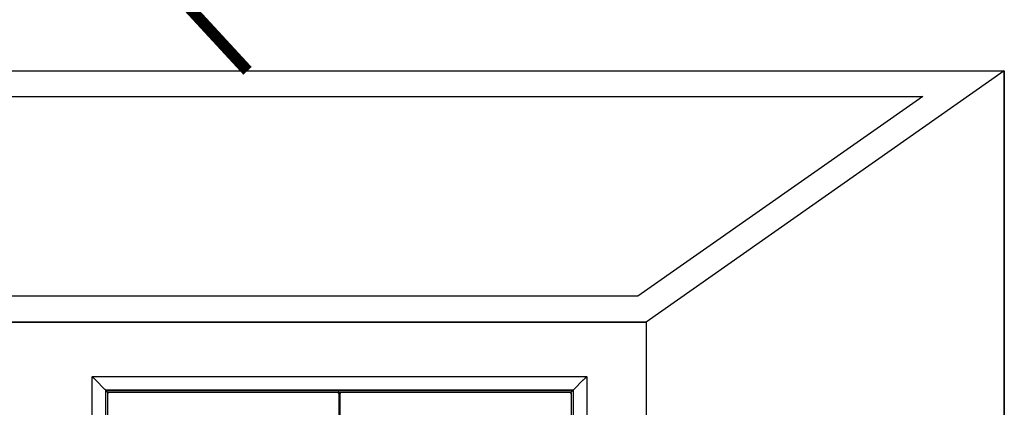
# Model space of a CAD drawing. Header units: millimetres. Extents: x 11359 to 209982, y 9392 to 44475.
# Tile 29 of 33: x 147755 to 151199, y 39064 to 40418. Entities that reach past the tile are written whole.
import ezdxf

# ---------------------------------------------------------------- set-up
doc = ezdxf.new("R2010")
doc.units = ezdxf.units.MM
doc.layers.add('Obudowa', color=7, linetype='Continuous')

# ---------------------------------------------------------------- blocks, each defined once
blk = doc.blocks.new('D_2500x1500_2s_p_zal_gor_dol_front_WA2-03-600-2007-31-RAL-05')
at = {"color": 7, "linetype": 'Continuous'}
for p, q in [((-865, 0.5), (-865, 2699.5)), ((-853.7, 2688.2), (-865, 2699.5)), ((-865, 2699.5), (-864.5, 2699.5)), ((-864.5, 2700), (864.5, 2700)), ((-853.2, 2688.7), (-864.5, 2700)), ((-864.5, 2700), (-864.5, 2699.5)), ((-853.2, 2688.2), (-864.5, 2699.5)), ((-853.2, 2688.2), (-864.5, 2699.5)), ((-853, 2688), (-853.7, 2688.2)), ((-853.7, 2688.2), (-853.2, 2688.2)), ((-853, 2688), (-853.2, 2688.7)), ((-853.2, 2688.7), (-853.2, 2688.2)), ((-820.3, 2655.3), (-853, 2688)), ((-820.3, 2655.3), (-853, 2688)), ((820.3, 2655.3), (853, 2688)), ((820.3, 2655.3), (853, 2688)), ((853, 2688), (853.2, 2688.7)), ((853, 2688), (853.7, 2688.2)), ((853.2, 2688.7), (864.5, 2700)), ((853.2, 2688.2), (864.5, 2699.5)), ((853.2, 2688.2), (864.5, 2699.5)), ((853.2, 2688.7), (853.2, 2688.2)), ((853.7, 2688.2), (853.2, 2688.2)), ((853.7, 2688.2), (865, 2699.5)), ((864.5, 2700), (864.5, 2699.5)), ((865, 2699.5), (864.5, 2699.5)), ((865, 2699.5), (865, 0.5)), ((-817.5, 2652.5), (-820.3, 2655.3)), ((-817.5, 2652.5), (-820.3, 2655.3)), ((-817.5, 47.5), (-817.5, 2652.5)), ((-816.7, 2651.7), (-817.5, 2652.5)), ((-817.5, 2652.5), (-816.5, 2652.5)), ((-816.7, 2651.7), (-817.5, 2652.5)), ((816.5, 2652.5), (-816.5, 2652.5)), ((-816.5, 2652.5), (-816.5, 2652.5)), ((-816.5, 2652.5), (-816.5, 2652.1)), ((-816.5, 2650.1), (-816.5, 2652.1)), ((-816.5, 2652.1), (-811.5, 2651.6)), ((811.5, 2651.6), (816.5, 2652.1)), ((816.5, 2652.5), (817.5, 2652.5)), ((816.5, 2652.5), (816.5, 2652.5)), ((816.5, 2652.5), (816.5, 2652.1)), ((816.5, 2652.1), (816.5, 2650.1)), ((816.7, 2651.7), (817.5, 2652.5)), ((816.7, 2651.7), (817.5, 2652.5)), ((817.5, 2652.5), (820.3, 2655.3)), ((817.5, 2652.5), (820.3, 2655.3)), ((817.5, 2652.5), (817.5, 47.5)), ((-816.5, 2651.5), (-816.7, 2651.7)), ((-816.5, 2651.5), (-816.7, 2651.7)), ((-811.5, 2649.6), (-816.5, 2650.1)), ((-808.5, 2643.5), (-814.9, 2649.9)), ((-808.5, 2643.5), (-814.9, 2649.9)), ((811.5, 2651.6), (-811.5, 2651.6)), ((-811.5, 2651.6), (-811.5, 2649.6)), ((811.5, 2649.6), (-811.5, 2649.6)), ((-810.5, 56.5), (-810.5, 2643.5)), ((-810.5, 2643.5), (-808.5, 2643.5)), ((-808.5, 2645.5), (-808.5, 2643.5)), ((-808.5, 2645.5), (-5.3, 2645.5)), ((-5.3, 2645.5), (-5.3, 2642.7)), ((-5.3, 2645.5), (-4.5, 2645.5)), ((-5.3, 2643.5), (-4.5, 2643.5)), ((-2.5, 2642.7), (-5.3, 2642.7)), ((-2.5, 2645.5), (-4.5, 2645.5)), ((-4.5, 2645.5), (-4.5, 2642.7)), ((-4.5, 2645.5), (-4.5, 2643.5)), ((-4.5, 2643.5), (-4.5, 2642.7)), ((-2.5, 2645.5), (-2.5, 2642.7)), ((-1.7, 2645.5), (-2.5, 2645.5)), ((-2.5, 2642.7), (-2.5, 57.3)), ((-1.7, 2645.5), (4.5, 2645.5)), ((2.5, 56.5), (2.5, 2643.5)), ((2.5, 2643.5), (4.5, 2643.5)), ((4.5, 2645.5), (808.5, 2645.5)), ((4.5, 2645.5), (4.5, 2643.5)), ((808.5, 2643.5), (814.9, 2649.9)), ((808.5, 2643.5), (814.9, 2649.9)), ((808.5, 2645.5), (808.5, 2643.5)), ((810.5, 2643.5), (808.5, 2643.5)), ((810.5, 2643.5), (810.5, 56.5)), ((811.5, 2649.6), (811.5, 2651.6)), ((816.5, 2650.1), (811.5, 2649.6)), ((816.5, 2651.5), (816.7, 2651.7)), ((816.5, 2651.5), (816.7, 2651.7))]:
    blk.add_line(p, q, dxfattribs=at)
for points in [[(-807.7, 2642.7), (-808.1, 2642.8), (-808.4, 2642.8), (-809.1, 2643), (-809.4, 2643), (-809.9, 2643.2), (-810.1, 2643.2), (-810.4, 2643.4), (-810.5, 2643.4), (-810.5, 2643.5)], [(-808.5, 2645.5), (-808.4, 2645.5), (-808.4, 2645.4), (-808.2, 2645.1), (-808.2, 2644.9), (-808, 2644.4), (-808, 2644.1), (-807.8, 2643.4), (-807.8, 2643.1), (-807.7, 2642.7)], [(-807.7, 2642.7), (-807.8, 2642.8), (-807.9, 2642.8), (-808.1, 2643), (-808.2, 2643), (-808.3, 2643.2), (-808.4, 2643.2), (-808.5, 2643.4), (-808.5, 2643.4), (-808.5, 2643.5)], [(-808.5, 2643.5), (-808.4, 2643.5), (-808.4, 2643.5), (-808.2, 2643.4), (-808.2, 2643.3), (-808, 2643.2), (-808, 2643.1), (-807.8, 2642.9), (-807.8, 2642.8), (-807.7, 2642.7)], [(5.3, 2642.7), (4.9, 2642.8), (4.6, 2642.8), (3.9, 2643), (3.6, 2643), (3.1, 2643.2), (2.9, 2643.2), (2.6, 2643.4), (2.5, 2643.4), (2.5, 2643.5)], [(4.5, 2645.5), (4.6, 2645.5), (4.6, 2645.4), (4.8, 2645.1), (4.8, 2644.9), (5, 2644.4), (5, 2644.1), (5.2, 2643.4), (5.2, 2643.1), (5.3, 2642.7)], [(5.3, 2642.7), (5.2, 2642.8), (5.1, 2642.8), (4.9, 2643), (4.8, 2643), (4.7, 2643.2), (4.6, 2643.2), (4.5, 2643.4), (4.5, 2643.4), (4.5, 2643.5)], [(4.5, 2643.5), (4.6, 2643.5), (4.6, 2643.5), (4.8, 2643.4), (4.8, 2643.3), (5, 2643.2), (5, 2643.1), (5.2, 2642.9), (5.2, 2642.8), (5.3, 2642.7)], [(807.7, 2642.7), (807.8, 2643.1), (807.8, 2643.4), (808, 2644.1), (808, 2644.4), (808.2, 2644.9), (808.2, 2645.1), (808.4, 2645.4), (808.4, 2645.5), (808.5, 2645.5)], [(807.7, 2642.7), (807.8, 2642.8), (807.8, 2642.9), (808, 2643.1), (808, 2643.2), (808.2, 2643.3), (808.2, 2643.4), (808.4, 2643.5), (808.4, 2643.5), (808.5, 2643.5)], [(808.5, 2643.5), (808.5, 2643.4), (808.5, 2643.4), (808.4, 2643.2), (808.3, 2643.2), (808.2, 2643), (808.1, 2643), (807.9, 2642.8), (807.8, 2642.8), (807.7, 2642.7)], [(810.5, 2643.5), (810.5, 2643.4), (810.4, 2643.4), (810.1, 2643.2), (809.9, 2643.2), (809.4, 2643), (809.1, 2643), (808.4, 2642.8), (808.1, 2642.8), (807.7, 2642.7)]]:
    blk.add_open_spline(points, degree=3, knots=[0, 0, 0, 0, 0.25, 0.25, 0.5, 0.5, 0.75, 0.75, 1, 1, 1, 1], dxfattribs=at)
blk = doc.blocks.new('A$C699EC12C')
at = {"layer": 'Obudowa', "const_width": 40}
blk.add_lwpolyline([(1472.4, 1649.8), (2186, 877.6)], dxfattribs=at)

msp = doc.modelspace()

# ---------------------------------------------------------------- linework, layer by layer
msp.add_line((151199.1, 37239.5, -49479680), (151199.1, 40239.5, -49479680))
at = {"layer": 'Obudowa'}
msp.add_line((151199.1, 40239.5, -31956992), (151199.1, 37239.5, -31956992), dxfattribs=at)
for points, elevation in [([(142785.8, 39361.9), (144039.1, 40239.5), (151199.1, 40239.5), (149945.8, 39361.9), (142785.8, 39361.9)], -31956992), ([(149945.8, 39361.9), (149945.8, 39361.9), (149945.8, 36361.9), (142785.8, 36361.9), (142785.8, 39361.9), (149945.8, 39361.9)], 530767872)]:
    msp.add_lwpolyline(points, dxfattribs=dict(at, elevation=elevation))
at = {"layer": 'Obudowa', "elevation": -31956992}
msp.add_lwpolyline([(143071.2, 39451.9), (144067.4, 40149.5), (150913.6, 40149.5), (149917.4, 39451.9)], close=True, dxfattribs=at)

# ---------------------------------------------------------------- block references
for name, p in [('A$C699EC12C', (146365.8, 39361.9, 530767872)), ('D_2500x1500_2s_p_zal_gor_dol_front_WA2-03-600-2007-31-RAL-05', (148873.3, 36471.4, 530767872))]:
    msp.add_blockref(name, p)

doc.saveas('drawing.dxf')
